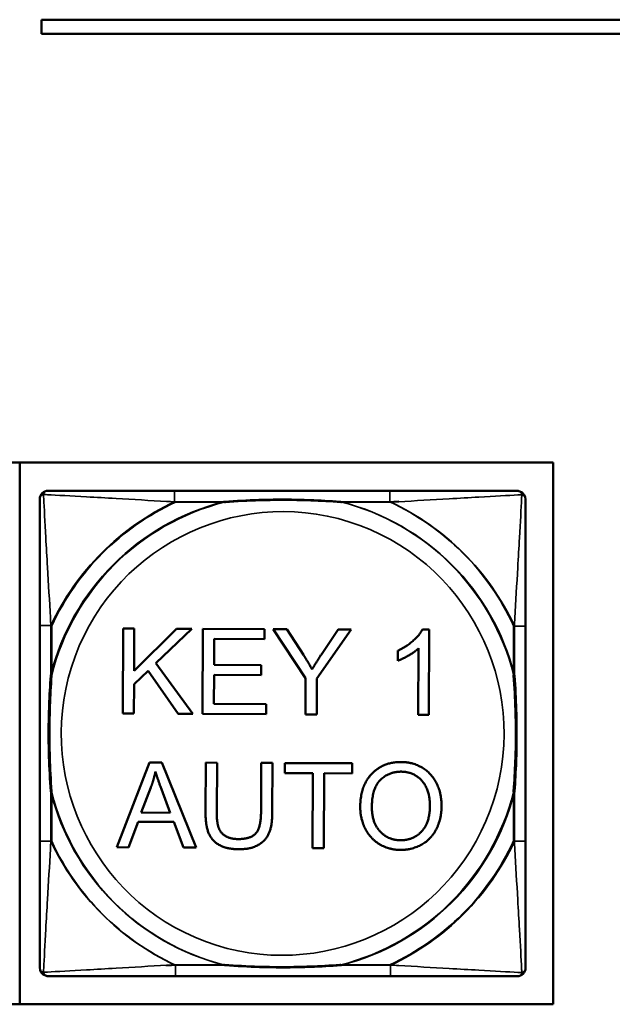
# Model space of a CAD drawing. Header units: inches. Extents: x -32 to 29.2, y -14.4 to 22.6.
# Tile 225 of 256: x 1.007 to 1.844, y -0.908 to 0.482. Entities that reach past the tile are written whole.
import ezdxf

# ---------------------------------------------------------------- set-up
doc = ezdxf.new("R2010")
doc.units = ezdxf.units.IN
doc.header["$MEASUREMENT"] = 0
doc.layers.add('Visible (ANSI)', color=7, linetype='Continuous', lineweight=50)
doc.layers.add('Visible Narrow (ANSI)', color=7, linetype='Continuous', lineweight=35)

msp = doc.modelspace()

# ---------------------------------------------------------------- linework, layer by layer
at = {"layer": 'Visible (ANSI)'}
for p, q in [((1.0376, 0.462), (1.0376, 0.482)), ((1.0376, 0.482), (7.9698, 0.482)), ((7.9698, 0.462), (1.0376, 0.462)), ((-0.4448, -0.1429), (1.7602, -0.1429)), ((1.0071, -0.1429), (1.0071, -0.9079)), ((1.7602, -0.1429), (1.7602, -0.9079)), ((1.5297, -0.1829), (1.2257, -0.1829)), ((1.0352, -0.3734), (1.0352, -0.6774)), ((1.7214, -0.6778), (1.7214, -0.3739)), ((1.1524, -0.4975), (1.1529, -0.3775)), ((1.1529, -0.3775), (1.1688, -0.3775)), ((1.1688, -0.3775), (1.1686, -0.437)), ((1.1686, -0.437), (1.2285, -0.3778)), ((1.2499, -0.3779), (1.1994, -0.4263)), ((1.2285, -0.3778), (1.2499, -0.3779)), ((1.2653, -0.4979), (1.2658, -0.378)), ((1.2658, -0.378), (1.3527, -0.3783)), ((1.3527, -0.3783), (1.3526, -0.3925)), ((1.4108, -0.4477), (1.3648, -0.3784)), ((1.3648, -0.3784), (1.3841, -0.3784)), ((1.3841, -0.3784), (1.4077, -0.4148)), ((1.4749, -0.3788), (1.4267, -0.4478)), ((1.433, -0.414), (1.4565, -0.3787)), ((1.4565, -0.3787), (1.4749, -0.3788)), ((1.5756, -0.3788), (1.5852, -0.3788)), ((1.5852, -0.3788), (1.5847, -0.4993)), ((1.2816, -0.3922), (1.2815, -0.4289)), ((1.3526, -0.3925), (1.2816, -0.3922)), ((1.5408, -0.423), (1.5409, -0.4087)), ((1.5699, -0.4992), (1.5703, -0.4054)), ((1.1994, -0.4263), (1.2516, -0.4979)), ((1.2815, -0.4289), (1.348, -0.4291)), ((1.348, -0.4291), (1.3479, -0.4433)), ((1.1882, -0.437), (1.1685, -0.4559)), ((1.2307, -0.4978), (1.1882, -0.437)), ((1.2814, -0.443), (1.2812, -0.4838)), ((1.3479, -0.4433), (1.2814, -0.443)), ((1.1685, -0.4559), (1.1683, -0.4975)), ((1.4106, -0.4986), (1.4108, -0.4477)), ((1.4267, -0.4478), (1.4265, -0.4986)), ((1.2812, -0.4838), (1.355, -0.4841)), ((1.355, -0.4841), (1.3549, -0.4983)), ((1.1683, -0.4975), (1.1524, -0.4975)), ((1.2516, -0.4979), (1.2307, -0.4978)), ((1.3549, -0.4983), (1.2653, -0.4979)), ((1.4265, -0.4986), (1.4106, -0.4986)), ((1.5847, -0.4993), (1.5699, -0.4992)), ((1.1439, -0.6863), (1.1905, -0.5665)), ((1.1905, -0.5665), (1.2077, -0.5666)), ((1.2077, -0.5666), (1.2563, -0.6868)), ((1.2694, -0.6361), (1.2696, -0.5668)), ((1.2696, -0.5668), (1.2856, -0.5669)), ((1.2856, -0.5669), (1.2853, -0.6361)), ((1.3478, -0.6364), (1.3481, -0.5671)), ((1.3481, -0.5671), (1.364, -0.5672)), ((1.364, -0.5672), (1.3637, -0.6365)), ((1.3814, -0.5815), (1.3815, -0.5673)), ((1.3815, -0.5673), (1.4766, -0.5677)), ((1.4766, -0.5677), (1.4766, -0.5819)), ((1.421, -0.5816), (1.3814, -0.5815)), ((1.4205, -0.6874), (1.421, -0.5816)), ((1.4369, -0.5817), (1.4364, -0.6875)), ((1.4766, -0.5819), (1.4369, -0.5817)), ((1.1787, -0.6372), (1.1921, -0.6021)), ((1.207, -0.6041), (1.2195, -0.6374)), ((1.2195, -0.6374), (1.1787, -0.6372)), ((1.1741, -0.6501), (1.1608, -0.6864)), ((1.2244, -0.6503), (1.1741, -0.6501)), ((1.2381, -0.6867), (1.2244, -0.6503)), ((1.1608, -0.6864), (1.1439, -0.6863)), ((1.2563, -0.6868), (1.2381, -0.6867)), ((1.4364, -0.6875), (1.4205, -0.6874)), ((1.2269, -0.8684), (1.5308, -0.8684)), ((1.7602, -0.9079), (-0.4448, -0.9079))]:
    msp.add_line(p, q, dxfattribs=at)
for centre, start, end in [((1.047, -0.1947), 90, 180), ((1.7084, -0.1947), 66.613, 90), ((1.7096, -0.1951), 0, 72.7075), ((1.047, -0.8561), 180, 252.7075), ((1.7096, -0.8565), 270, 360), ((1.0482, -0.8565), 246.613, 270)]:
    msp.add_arc(centre, 0.0118, start, end, dxfattribs=at)
for points, knots in [([(1.2257, -0.1829), (1.2222, -0.1829), (1.2186, -0.1829), (1.215, -0.1829), (1.1818, -0.1829), (1.1481, -0.1829), (1.1172, -0.1829), (1.0903, -0.1829), (1.0647, -0.1829), (1.0513, -0.1829), (1.0497, -0.1829), (1.0482, -0.1829), (1.047, -0.1829)], [0, 0, 0, 0, 0.0272471, 0.0272471, 0.0272471, 0.2790553, 0.2790553, 0.2790553, 0.4988354, 0.4988354, 0.4988354, 0.5252205, 0.5252205, 0.5252205, 0.5252205]), ([(1.7084, -0.1829), (1.6935, -0.1829), (1.6519, -0.1829), (1.6113, -0.1829), (1.5847, -0.1829), (1.5569, -0.1829), (1.5297, -0.1829)], [-0.5252205, -0.5252205, -0.5252205, -0.5252205, -0.20743, -0.20743, -0.20743, 0, 0, 0, 0]), ([(1.0352, -0.1947), (1.0352, -0.2096), (1.0352, -0.2512), (1.0352, -0.2918), (1.0352, -0.3184), (1.0352, -0.3462), (1.0352, -0.3734)], [-0.5252205, -0.5252205, -0.5252205, -0.5252205, -0.20743, -0.20743, -0.20743, 0, 0, 0, 0]), ([(1.295, -0.1986), (1.2954, -0.1986), (1.2958, -0.1986), (1.3123, -0.1973), (1.3284, -0.1965), (1.3513, -0.1958), (1.358, -0.1956), (1.3672, -0.1955), (1.3697, -0.1955), (1.3738, -0.1955), (1.3754, -0.1955), (1.3785, -0.1955), (1.38, -0.1955), (1.3836, -0.1955), (1.3857, -0.1955), (1.3918, -0.1955), (1.396, -0.1956), (1.4057, -0.1958), (1.4113, -0.196), (1.4311, -0.1967), (1.4451, -0.1975), (1.4596, -0.1986), (1.46, -0.1986), (1.4604, -0.1986)], [-0.416114, -0.416114, -0.416114, -0.416114, -0.4127691, -0.4127691, -0.2896446, -0.2896446, -0.2388934, -0.2388934, -0.2201881, -0.2201881, -0.2080204, -0.2080204, -0.196499, -0.196499, -0.1809939, -0.1809939, -0.149741, -0.149741, -0.1073162, -0.1073162, 0, 0, 0.0033356, 0.0033356, 0.0033356, 0.0033356]), ([(1.2961, -0.1991), (1.2966, -0.199), (1.297, -0.199), (1.3135, -0.1978), (1.3296, -0.1969), (1.3525, -0.1962), (1.3592, -0.1961), (1.3684, -0.1959), (1.3709, -0.1959), (1.3749, -0.1959), (1.3766, -0.1959), (1.3797, -0.1959), (1.3812, -0.1959), (1.3848, -0.1959), (1.3868, -0.1959), (1.393, -0.196), (1.3971, -0.196), (1.4069, -0.1962), (1.4125, -0.1964), (1.4322, -0.1971), (1.4463, -0.1979), (1.4608, -0.199), (1.4612, -0.199), (1.4616, -0.1991)], [-0.416114, -0.416114, -0.416114, -0.416114, -0.4127691, -0.4127691, -0.2896446, -0.2896446, -0.2388934, -0.2388934, -0.2201881, -0.2201881, -0.2080204, -0.2080204, -0.196499, -0.196499, -0.1809939, -0.1809939, -0.149741, -0.149741, -0.1073162, -0.1073162, 0, 0, 0.0033356, 0.0033356, 0.0033356, 0.0033356]), ([(1.7214, -0.3739), (1.7214, -0.3703), (1.7214, -0.3667), (1.7214, -0.3631), (1.7214, -0.3299), (1.7214, -0.2962), (1.7214, -0.2653), (1.7214, -0.2384), (1.7214, -0.2129), (1.7214, -0.1994), (1.7214, -0.1978), (1.7214, -0.1964), (1.7214, -0.1951)], [0, 0, 0, 0, 0.0272471, 0.0272471, 0.0272471, 0.2790553, 0.2790553, 0.2790553, 0.4988354, 0.4988354, 0.4988354, 0.5252205, 0.5252205, 0.5252205, 0.5252205]), ([(1.0509, -0.6082), (1.0509, -0.6077), (1.0509, -0.6073), (1.0496, -0.5908), (1.0488, -0.5747), (1.0481, -0.5518), (1.0479, -0.5451), (1.0478, -0.5359), (1.0478, -0.5334), (1.0478, -0.5293), (1.0478, -0.5277), (1.0478, -0.5246), (1.0478, -0.5231), (1.0478, -0.5195), (1.0478, -0.5175), (1.0478, -0.5113), (1.0479, -0.5071), (1.0481, -0.4974), (1.0483, -0.4918), (1.049, -0.4721), (1.0498, -0.458), (1.0509, -0.4435), (1.0509, -0.4431), (1.0509, -0.4427)], [-0.416114, -0.416114, -0.416114, -0.416114, -0.4127691, -0.4127691, -0.2896446, -0.2896446, -0.2388934, -0.2388934, -0.2201881, -0.2201881, -0.2080204, -0.2080204, -0.196499, -0.196499, -0.1809939, -0.1809939, -0.149741, -0.149741, -0.1073162, -0.1073162, 0, 0, 0.0033356, 0.0033356, 0.0033356, 0.0033356]), ([(1.0521, -0.6086), (1.0521, -0.6082), (1.052, -0.6077), (1.0508, -0.5912), (1.0499, -0.5751), (1.0492, -0.5522), (1.0491, -0.5455), (1.049, -0.5363), (1.049, -0.5338), (1.0489, -0.5298), (1.0489, -0.5282), (1.0489, -0.525), (1.0489, -0.5235), (1.0489, -0.5199), (1.049, -0.5179), (1.049, -0.5117), (1.0491, -0.5076), (1.0493, -0.4979), (1.0494, -0.4923), (1.0502, -0.4725), (1.051, -0.4584), (1.052, -0.444), (1.0521, -0.4435), (1.0521, -0.4431)], [-0.416114, -0.416114, -0.416114, -0.416114, -0.4127691, -0.4127691, -0.2896446, -0.2896446, -0.2388934, -0.2388934, -0.2201881, -0.2201881, -0.2080204, -0.2080204, -0.196499, -0.196499, -0.1809939, -0.1809939, -0.149741, -0.149741, -0.1073162, -0.1073162, 0, 0, 0.0033356, 0.0033356, 0.0033356, 0.0033356]), ([(1.7045, -0.4427), (1.7045, -0.4431), (1.7045, -0.4435), (1.7058, -0.46), (1.7066, -0.4761), (1.7073, -0.4991), (1.7075, -0.5058), (1.7076, -0.5149), (1.7076, -0.5174), (1.7076, -0.5215), (1.7076, -0.5231), (1.7076, -0.5262), (1.7076, -0.5277), (1.7076, -0.5313), (1.7076, -0.5334), (1.7076, -0.5395), (1.7075, -0.5437), (1.7073, -0.5534), (1.7071, -0.559), (1.7064, -0.5788), (1.7056, -0.5928), (1.7045, -0.6073), (1.7045, -0.6077), (1.7045, -0.6082)], [-0.416114, -0.416114, -0.416114, -0.416114, -0.4127691, -0.4127691, -0.2896446, -0.2896446, -0.2388934, -0.2388934, -0.2201881, -0.2201881, -0.2080204, -0.2080204, -0.196499, -0.196499, -0.1809939, -0.1809939, -0.149741, -0.149741, -0.1073162, -0.1073162, 0, 0, 0.0033356, 0.0033356, 0.0033356, 0.0033356]), ([(1.7056, -0.4431), (1.7057, -0.4435), (1.7057, -0.444), (1.707, -0.4605), (1.7078, -0.4765), (1.7085, -0.4995), (1.7087, -0.5062), (1.7088, -0.5154), (1.7088, -0.5178), (1.7088, -0.5219), (1.7088, -0.5235), (1.7088, -0.5267), (1.7088, -0.5282), (1.7088, -0.5317), (1.7088, -0.5338), (1.7087, -0.54), (1.7087, -0.5441), (1.7085, -0.5538), (1.7083, -0.5594), (1.7076, -0.5792), (1.7068, -0.5932), (1.7057, -0.6077), (1.7057, -0.6082), (1.7056, -0.6086)], [-0.416114, -0.416114, -0.416114, -0.416114, -0.4127691, -0.4127691, -0.2896446, -0.2896446, -0.2388934, -0.2388934, -0.2201881, -0.2201881, -0.2080204, -0.2080204, -0.196499, -0.196499, -0.1809939, -0.1809939, -0.149741, -0.149741, -0.1073162, -0.1073162, 0, 0, 0.0033356, 0.0033356, 0.0033356, 0.0033356]), ([(1.0352, -0.6774), (1.0352, -0.7046), (1.0352, -0.7324), (1.0352, -0.759), (1.0352, -0.7996), (1.0352, -0.8412), (1.0352, -0.8561)], [3.9382945, 3.9382945, 3.9382945, 3.9382945, 4.1457245, 4.1457245, 4.1457245, 4.463515, 4.463515, 4.463515, 4.463515]), ([(1.7214, -0.8565), (1.7214, -0.8417), (1.7214, -0.8001), (1.7214, -0.7594), (1.7214, -0.7329), (1.7214, -0.705), (1.7214, -0.6778)], [-0.5252205, -0.5252205, -0.5252205, -0.5252205, -0.20743, -0.20743, -0.20743, 0, 0, 0, 0]), ([(1.4604, -0.8522), (1.46, -0.8522), (1.4596, -0.8522), (1.4451, -0.8533), (1.4311, -0.8541), (1.4113, -0.8548), (1.4057, -0.855), (1.396, -0.8552), (1.3918, -0.8553), (1.3857, -0.8553), (1.3836, -0.8553), (1.38, -0.8553), (1.3785, -0.8554), (1.3754, -0.8553), (1.3738, -0.8553), (1.3697, -0.8553), (1.3672, -0.8553), (1.358, -0.8552), (1.3513, -0.855), (1.3284, -0.8543), (1.3123, -0.8535), (1.2958, -0.8522), (1.2954, -0.8522), (1.295, -0.8522)], [-0.4149464, -0.4149464, -0.4149464, -0.4149464, -0.41162, -0.41162, -0.3046026, -0.3046026, -0.2622958, -0.2622958, -0.23113, -0.23113, -0.215668, -0.215668, -0.2041787, -0.2041787, -0.1920448, -0.1920448, -0.1733916, -0.1733916, -0.1227817, -0.1227817, 0, 0, 0.0033356, 0.0033356, 0.0033356, 0.0033356]), ([(1.4616, -0.8526), (1.4612, -0.8526), (1.4608, -0.8527), (1.4463, -0.8538), (1.4322, -0.8546), (1.4125, -0.8553), (1.4069, -0.8554), (1.3971, -0.8556), (1.393, -0.8557), (1.3868, -0.8558), (1.3848, -0.8558), (1.3812, -0.8558), (1.3797, -0.8558), (1.3766, -0.8558), (1.3749, -0.8558), (1.3709, -0.8558), (1.3684, -0.8557), (1.3592, -0.8556), (1.3525, -0.8555), (1.3296, -0.8548), (1.3135, -0.8539), (1.297, -0.8527), (1.2966, -0.8526), (1.2961, -0.8526)], [-0.4149464, -0.4149464, -0.4149464, -0.4149464, -0.41162, -0.41162, -0.3046026, -0.3046026, -0.2622958, -0.2622958, -0.23113, -0.23113, -0.215668, -0.215668, -0.2041787, -0.2041787, -0.1920448, -0.1920448, -0.1733916, -0.1733916, -0.1227817, -0.1227817, 0, 0, 0.0033356, 0.0033356, 0.0033356, 0.0033356]), ([(1.0482, -0.8684), (1.0631, -0.8684), (1.1047, -0.8684), (1.1453, -0.8684), (1.1718, -0.8684), (1.1997, -0.8684), (1.2269, -0.8684)], [-0.5252205, -0.5252205, -0.5252205, -0.5252205, -0.20743, -0.20743, -0.20743, 0, 0, 0, 0]), ([(1.5308, -0.8684), (1.5581, -0.8684), (1.5859, -0.8684), (1.6124, -0.8684), (1.6531, -0.8684), (1.6947, -0.8684), (1.7096, -0.8684)], [3.9382945, 3.9382945, 3.9382945, 3.9382945, 4.1457245, 4.1457245, 4.1457245, 4.463515, 4.463515, 4.463515, 4.463515])]:
    msp.add_open_spline(points, degree=3, knots=knots, dxfattribs=at)
for points in [[(1.5409, -0.4087), (1.5532, -0.403), (1.5718, -0.3865), (1.5756, -0.3788)], [(1.4077, -0.4148), (1.4143, -0.4248), (1.4198, -0.4351)], [(1.4198, -0.4351), (1.4253, -0.4257), (1.433, -0.414)], [(1.5703, -0.4054), (1.565, -0.4104), (1.5477, -0.4205), (1.5408, -0.423)], [(1.4879, -0.6293), (1.488, -0.5994), (1.5203, -0.5658), (1.5456, -0.5659)], [(1.5456, -0.5659), (1.5622, -0.5659), (1.5889, -0.582), (1.6028, -0.6104), (1.6027, -0.6284)], [(1.1921, -0.6021), (1.1963, -0.5907), (1.1987, -0.5791)], [(1.1987, -0.5791), (1.2014, -0.5888), (1.207, -0.6041)], [(1.5043, -0.6295), (1.5044, -0.6025), (1.5288, -0.5794), (1.5456, -0.5795)], [(1.5456, -0.5795), (1.5575, -0.5795), (1.5766, -0.5916), (1.5864, -0.6135), (1.5863, -0.6281)], [(1.3166, -0.689), (1.2998, -0.689), (1.2783, -0.6772), (1.2693, -0.6552), (1.2694, -0.6361)], [(1.2853, -0.6361), (1.2852, -0.6517), (1.2909, -0.6665), (1.3051, -0.6746), (1.3153, -0.6747)], [(1.3153, -0.6747), (1.3328, -0.6747), (1.3477, -0.6589), (1.3478, -0.6364)], [(1.3637, -0.6365), (1.3637, -0.6546), (1.3554, -0.6758), (1.334, -0.6891), (1.3166, -0.689)], [(1.5451, -0.69), (1.5281, -0.6899), (1.5014, -0.6734), (1.4878, -0.6451), (1.4879, -0.6293)], [(1.545, -0.6763), (1.5274, -0.6763), (1.5042, -0.6512), (1.5043, -0.6295)], [(1.5863, -0.6281), (1.5862, -0.6514), (1.563, -0.6764), (1.545, -0.6763)], [(1.6027, -0.6284), (1.6026, -0.6466), (1.5878, -0.6753), (1.5606, -0.69), (1.5451, -0.69)]]:
    msp.add_open_spline(points, degree=2, dxfattribs=at)
at = {"layer": 'Visible Narrow (ANSI)'}
for p, q in [((1.2257, -0.1829), (1.2257, -0.1986)), ((1.5297, -0.1829), (1.5297, -0.1986)), ((1.2257, -0.1986), (1.295, -0.1986)), ((1.2269, -0.1991), (1.2961, -0.1991)), ((1.4604, -0.1986), (1.5297, -0.1986)), ((1.4616, -0.1991), (1.5308, -0.1991)), ((1.0509, -0.3734), (1.0352, -0.3734)), ((1.0509, -0.4427), (1.0509, -0.3734)), ((1.0521, -0.4431), (1.0521, -0.3739)), ((1.7045, -0.3734), (1.7045, -0.4427)), ((1.7214, -0.3739), (1.7056, -0.3739)), ((1.7056, -0.3739), (1.7056, -0.4431)), ((1.0509, -0.6774), (1.0509, -0.6082)), ((1.0521, -0.6778), (1.0521, -0.6086)), ((1.7045, -0.6082), (1.7045, -0.6774)), ((1.7056, -0.6086), (1.7056, -0.6778)), ((1.0509, -0.6774), (1.0352, -0.6774)), ((1.7214, -0.6778), (1.7056, -0.6778)), ((1.295, -0.8522), (1.2257, -0.8522)), ((1.2269, -0.8526), (1.2269, -0.8684)), ((1.2961, -0.8526), (1.2269, -0.8526)), ((1.5297, -0.8522), (1.4604, -0.8522)), ((1.5308, -0.8526), (1.4616, -0.8526)), ((1.5308, -0.8526), (1.5308, -0.8684))]:
    msp.add_line(p, q, dxfattribs=at)
for centre, radius, start, end in [((1.3777, -0.5254), 0.3371, 104.2103, 165.7897), ((1.3777, -0.5254), 0.3604, 114.9407, 155.0593), ((1.3789, -0.5258), 0.3371, 104.2103, 165.7897), ((1.3789, -0.5258), 0.3604, 114.9407, 155.0593), ((1.3777, -0.5254), 0.3371, 14.2103, 75.7897), ((1.3789, -0.5258), 0.3371, 14.2103, 75.7897), ((1.3777, -0.5254), 0.3604, 24.9407, 65.0593), ((1.3789, -0.5258), 0.3604, 24.9407, 65.0593), ((1.3789, -0.5258), 0.3133, 69.7751, 249.5454), ((1.3777, -0.5254), 0.3133, 249.7751, 69.5454), ((1.3777, -0.5254), 0.3371, 194.2103, 255.7897), ((1.3789, -0.5258), 0.3371, 194.2103, 255.7897), ((1.3777, -0.5254), 0.3371, 284.2103, 345.7897), ((1.3789, -0.5258), 0.3371, 284.2103, 345.7897), ((1.3777, -0.5254), 0.3604, 204.9407, 245.0593), ((1.3789, -0.5258), 0.3604, 204.9407, 245.0593), ((1.3777, -0.5254), 0.3604, 294.9407, 335.0593), ((1.3789, -0.5258), 0.3604, 294.9407, 335.0593)]:
    msp.add_arc(centre, radius, start, end, dxfattribs=at)
for points, knots in [([(1.0352, -0.1947), (1.0352, -0.1941), (1.0353, -0.1935), (1.0355, -0.1925), (1.0357, -0.1921), (1.036, -0.1915), (1.0361, -0.1912), (1.0364, -0.1908), (1.0365, -0.1907), (1.0368, -0.1903), (1.0371, -0.19), (1.0378, -0.1894), (1.0383, -0.1891), (1.0393, -0.1886), (1.0399, -0.1883), (1.0405, -0.1882)], [-0.02627331, -0.02627331, -0.02627331, -0.02627331, -0.02158775, -0.02158775, -0.01736415, -0.01736415, -0.0147244, -0.0147244, -0.01307456, -0.01307456, -0.00977487, -0.00977487, -0.00449537, -0.00449537, 0.00012419, 0.00012419, 0.00012419, 0.00012419]), ([(1.0405, -0.1882), (1.0406, -0.1876), (1.0409, -0.187), (1.0414, -0.186), (1.0417, -0.1855), (1.0423, -0.1848), (1.0426, -0.1845), (1.043, -0.1842), (1.0431, -0.1841), (1.0435, -0.1838), (1.0437, -0.1837), (1.0444, -0.1834), (1.0448, -0.1832), (1.0458, -0.183), (1.0464, -0.1829), (1.047, -0.1829)], [-0.00012419, -0.00012419, -0.00012419, -0.00012419, 0.00449537, 0.00449537, 0.00977487, 0.00977487, 0.01307456, 0.01307456, 0.0147244, 0.0147244, 0.01736415, 0.01736415, 0.02158775, 0.02158775, 0.02627331, 0.02627331, 0.02627331, 0.02627331]), ([(1.0509, -0.3734), (1.0507, -0.3697), (1.0505, -0.3659), (1.049, -0.3386), (1.0476, -0.3144), (1.0454, -0.2765), (1.0445, -0.2625), (1.0426, -0.2273), (1.0415, -0.2071), (1.0407, -0.1917), (1.0406, -0.1899), (1.0405, -0.1882)], [0, 0, 0, 0, 0.0278591, 0.0278591, 0.201273, 0.201273, 0.3066357, 0.3066357, 0.475216, 0.475216, 0.5007189, 0.5007189, 0.5007189, 0.5007189]), ([(1.0405, -0.1882), (1.0422, -0.1883), (1.044, -0.1884), (1.0594, -0.1892), (1.0796, -0.1903), (1.1148, -0.1923), (1.1288, -0.1931), (1.1667, -0.1953), (1.1909, -0.1967), (1.2182, -0.1982), (1.222, -0.1984), (1.2257, -0.1986)], [-0.5007189, -0.5007189, -0.5007189, -0.5007189, -0.475216, -0.475216, -0.3066357, -0.3066357, -0.201273, -0.201273, -0.0278591, -0.0278591, 0, 0, 0, 0]), ([(1.5308, -0.1991), (1.5346, -0.1989), (1.5384, -0.1987), (1.5657, -0.1971), (1.5899, -0.1957), (1.6277, -0.1935), (1.6418, -0.1927), (1.677, -0.1907), (1.6971, -0.1896), (1.7126, -0.1888), (1.7144, -0.1887), (1.7161, -0.1886)], [0, 0, 0, 0, 0.0278591, 0.0278591, 0.201273, 0.201273, 0.3066357, 0.3066357, 0.475216, 0.475216, 0.5007189, 0.5007189, 0.5007189, 0.5007189]), ([(1.7161, -0.1886), (1.716, -0.1903), (1.7159, -0.1921), (1.7151, -0.2076), (1.714, -0.2277), (1.712, -0.2629), (1.7112, -0.277), (1.709, -0.3148), (1.7076, -0.339), (1.7061, -0.3664), (1.7058, -0.3701), (1.7056, -0.3739)], [-0.5007189, -0.5007189, -0.5007189, -0.5007189, -0.475216, -0.475216, -0.3066357, -0.3066357, -0.201273, -0.201273, -0.0278591, -0.0278591, 0, 0, 0, 0]), ([(1.7084, -0.1829), (1.709, -0.1829), (1.7096, -0.183), (1.7106, -0.1832), (1.711, -0.1834), (1.7117, -0.1837), (1.7119, -0.1838), (1.7122, -0.1841), (1.7124, -0.1842), (1.7125, -0.1843)], [-0.02627331, -0.02627331, -0.02627331, -0.02627331, -0.02158775, -0.02158775, -0.01736415, -0.01736415, -0.0147244, -0.0147244, -0.01330573, -0.01330573, -0.01330573, -0.01330573]), ([(1.7129, -0.1842), (1.713, -0.1842), (1.7132, -0.1843), (1.7134, -0.1845), (1.7136, -0.1846), (1.714, -0.185), (1.7142, -0.1852), (1.7149, -0.1859), (1.7152, -0.1864), (1.7157, -0.1875), (1.7159, -0.188), (1.7161, -0.1886)], [-0.01638729, -0.01638729, -0.01638729, -0.01638729, -0.0147244, -0.0147244, -0.01307456, -0.01307456, -0.00977487, -0.00977487, -0.00449537, -0.00449537, 0.00012419, 0.00012419, 0.00012419, 0.00012419]), ([(1.7161, -0.1886), (1.7167, -0.1888), (1.7172, -0.189), (1.7183, -0.1895), (1.7188, -0.1899), (1.7195, -0.1905), (1.7197, -0.1907), (1.7201, -0.1911), (1.7202, -0.1913), (1.7204, -0.1916), (1.7206, -0.1919), (1.7209, -0.1925), (1.7211, -0.193), (1.7213, -0.194), (1.7214, -0.1945), (1.7214, -0.1951)], [-0.00012419, -0.00012419, -0.00012419, -0.00012419, 0.00449537, 0.00449537, 0.00977487, 0.00977487, 0.01307456, 0.01307456, 0.0147244, 0.0147244, 0.01736415, 0.01736415, 0.02158775, 0.02158775, 0.02627331, 0.02627331, 0.02627331, 0.02627331]), ([(1.5297, -0.1986), (1.5334, -0.1984), (1.5372, -0.1982), (1.5417, -0.198), (1.5424, -0.1979), (1.5431, -0.1979)], [0, 0, 0, 0, 0.02785912, 0.02785912, 0.03297973, 0.03297973, 0.03297973, 0.03297973]), ([(1.0405, -0.8626), (1.0406, -0.8609), (1.0407, -0.8591), (1.0415, -0.8437), (1.0426, -0.8236), (1.0445, -0.7883), (1.0454, -0.7743), (1.0476, -0.7364), (1.049, -0.7122), (1.0505, -0.6849), (1.0507, -0.6811), (1.0509, -0.6774)], [-4.4390134, -4.4390134, -4.4390134, -4.4390134, -4.4135105, -4.4135105, -4.2449302, -4.2449302, -4.1395675, -4.1395675, -3.9661536, -3.9661536, -3.9382945, -3.9382945, -3.9382945, -3.9382945]), ([(1.7056, -0.6778), (1.7058, -0.6816), (1.7061, -0.6853), (1.7076, -0.7127), (1.709, -0.7369), (1.7112, -0.7747), (1.712, -0.7888), (1.714, -0.824), (1.7151, -0.8441), (1.7159, -0.8595), (1.716, -0.8614), (1.7161, -0.8631)], [0, 0, 0, 0, 0.0278591, 0.0278591, 0.201273, 0.201273, 0.3066357, 0.3066357, 0.475216, 0.475216, 0.5007189, 0.5007189, 0.5007189, 0.5007189]), ([(1.0405, -0.8626), (1.0399, -0.8625), (1.0393, -0.8622), (1.0383, -0.8617), (1.0378, -0.8614), (1.0371, -0.8608), (1.0368, -0.8605), (1.0365, -0.8601), (1.0364, -0.86), (1.0361, -0.8596), (1.036, -0.8594), (1.0357, -0.8587), (1.0355, -0.8583), (1.0353, -0.8573), (1.0352, -0.8567), (1.0352, -0.8561)], [-0.00012419, -0.00012419, -0.00012419, -0.00012419, 0.00449537, 0.00449537, 0.00977487, 0.00977487, 0.01307456, 0.01307456, 0.0147244, 0.0147244, 0.01736415, 0.01736415, 0.02158775, 0.02158775, 0.02627331, 0.02627331, 0.02627331, 0.02627331]), ([(1.2257, -0.8522), (1.222, -0.8524), (1.2182, -0.8526), (1.1909, -0.8541), (1.1667, -0.8555), (1.1288, -0.8577), (1.1148, -0.8586), (1.0796, -0.8606), (1.0594, -0.8616), (1.044, -0.8625), (1.0422, -0.8625), (1.0405, -0.8626)], [0, 0, 0, 0, 0.0278591, 0.0278591, 0.201273, 0.201273, 0.3066357, 0.3066357, 0.475216, 0.475216, 0.5007189, 0.5007189, 0.5007189, 0.5007189]), ([(1.2269, -0.8526), (1.2232, -0.8528), (1.2194, -0.853), (1.2149, -0.8533), (1.2142, -0.8533), (1.2135, -0.8533)], [0, 0, 0, 0, 0.02785912, 0.02785912, 0.03297973, 0.03297973, 0.03297973, 0.03297973]), ([(1.7161, -0.8631), (1.7144, -0.863), (1.7126, -0.8629), (1.6971, -0.8621), (1.677, -0.861), (1.6418, -0.859), (1.6277, -0.8582), (1.5899, -0.856), (1.5657, -0.8545), (1.5384, -0.853), (1.5346, -0.8528), (1.5308, -0.8526)], [-4.4390134, -4.4390134, -4.4390134, -4.4390134, -4.4135105, -4.4135105, -4.2449302, -4.2449302, -4.1395675, -4.1395675, -3.9661536, -3.9661536, -3.9382945, -3.9382945, -3.9382945, -3.9382945]), ([(1.7214, -0.8565), (1.7214, -0.8572), (1.7213, -0.8577), (1.7211, -0.8587), (1.7209, -0.8591), (1.7206, -0.8598), (1.7204, -0.86), (1.7202, -0.8604), (1.7201, -0.8605), (1.7197, -0.861), (1.7195, -0.8612), (1.7188, -0.8618), (1.7183, -0.8621), (1.7172, -0.8627), (1.7167, -0.8629), (1.7161, -0.8631)], [-0.02627331, -0.02627331, -0.02627331, -0.02627331, -0.02158775, -0.02158775, -0.01736415, -0.01736415, -0.0147244, -0.0147244, -0.01307456, -0.01307456, -0.00977487, -0.00977487, -0.00449537, -0.00449537, 0.00012419, 0.00012419, 0.00012419, 0.00012419]), ([(1.0437, -0.8671), (1.0436, -0.867), (1.0434, -0.8669), (1.0431, -0.8667), (1.043, -0.8666), (1.0426, -0.8663), (1.0423, -0.866), (1.0417, -0.8653), (1.0414, -0.8648), (1.0409, -0.8638), (1.0406, -0.8632), (1.0405, -0.8626)], [-0.01638729, -0.01638729, -0.01638729, -0.01638729, -0.0147244, -0.0147244, -0.01307456, -0.01307456, -0.00977487, -0.00977487, -0.00449537, -0.00449537, 0.00012419, 0.00012419, 0.00012419, 0.00012419]), ([(1.0482, -0.8684), (1.0476, -0.8684), (1.047, -0.8683), (1.046, -0.868), (1.0456, -0.8679), (1.0449, -0.8675), (1.0447, -0.8674), (1.0443, -0.8672), (1.0442, -0.8671), (1.0441, -0.867)], [-0.02627331, -0.02627331, -0.02627331, -0.02627331, -0.02158775, -0.02158775, -0.01736415, -0.01736415, -0.0147244, -0.0147244, -0.01330573, -0.01330573, -0.01330573, -0.01330573]), ([(1.7161, -0.8631), (1.7159, -0.8637), (1.7157, -0.8642), (1.7152, -0.8652), (1.7149, -0.8657), (1.7142, -0.8665), (1.714, -0.8667), (1.7136, -0.867), (1.7134, -0.8671), (1.7131, -0.8674), (1.7128, -0.8675), (1.7122, -0.8679), (1.7117, -0.868), (1.7108, -0.8683), (1.7102, -0.8684), (1.7096, -0.8684)], [-0.00012419, -0.00012419, -0.00012419, -0.00012419, 0.00449537, 0.00449537, 0.00977487, 0.00977487, 0.01307456, 0.01307456, 0.0147244, 0.0147244, 0.01736415, 0.01736415, 0.02158775, 0.02158775, 0.02627331, 0.02627331, 0.02627331, 0.02627331])]:
    msp.add_open_spline(points, degree=3, knots=knots, dxfattribs=at)

doc.saveas('drawing.dxf')
